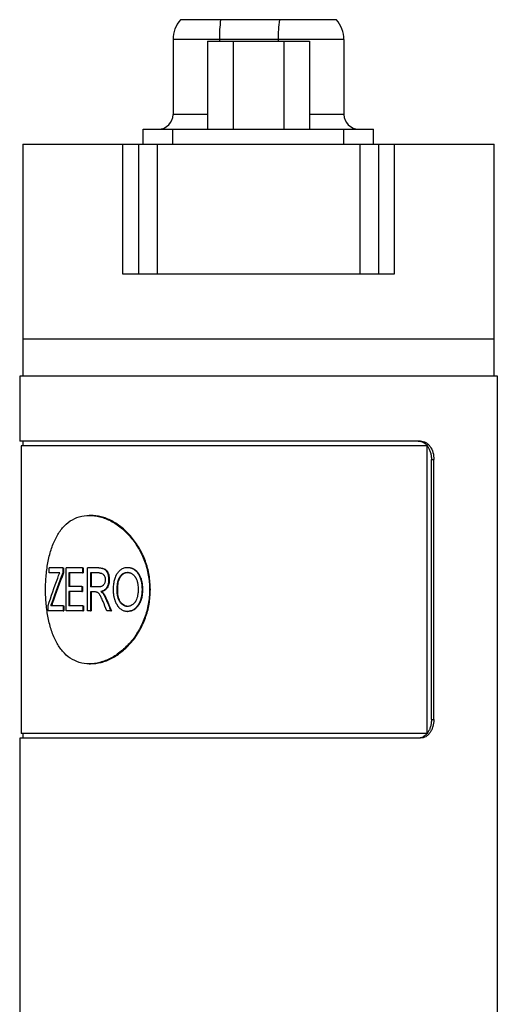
# Model space of a CAD drawing. Header units: inches. Extents: x 3.16 to 12.52, y 1.38 to 9.55.
# Tile 5 of 10: x 7.79 to 8.29, y 4.62 to 5.66. Entities that reach past the tile are written whole.
import ezdxf

# ---------------------------------------------------------------- set-up
doc = ezdxf.new("R2010")
doc.units = ezdxf.units.IN
doc.header["$MEASUREMENT"] = 0

msp = doc.modelspace()

# ---------------------------------------------------------------- linework, layer by layer
at = {"color": 7, "linetype": 'Continuous', "lineweight": 25}
for p, q in [((7.9992, 5.661), (7.9566, 5.661)), ((8.0616, 5.661), (7.9992, 5.661)), ((8.1221, 5.661), (8.0616, 5.661)), ((7.9487, 5.6399), (7.9487, 5.5606)), ((7.9978, 5.6399), (7.9487, 5.6399)), ((7.9854, 5.6384), (7.9854, 5.5449)), ((7.9854, 5.6384), (8.0124, 5.6384)), ((8.0602, 5.6399), (7.9978, 5.6399)), ((7.9978, 5.6399), (7.9978, 5.6384)), ((8.0124, 5.6384), (8.0124, 5.5449)), ((8.0124, 5.6384), (8.0664, 5.6384)), ((8.13, 5.6399), (8.0602, 5.6399)), ((8.0602, 5.6399), (8.0602, 5.6384)), ((8.0664, 5.6384), (8.0664, 5.5449)), ((8.0664, 5.6384), (8.0934, 5.6384)), ((8.0934, 5.6384), (8.0934, 5.5449)), ((8.13, 5.6399), (8.13, 5.5606)), ((7.9854, 5.5606), (7.9487, 5.5606)), ((8.13, 5.5606), (8.0934, 5.5606)), ((7.9171, 5.5291), (7.9171, 5.5449)), ((7.9486, 5.5291), (7.9486, 5.5449)), ((7.9486, 5.5449), (8.1301, 5.5449)), ((8.1301, 5.5291), (8.1301, 5.5449)), ((8.1616, 5.5291), (8.1616, 5.5449)), ((7.7894, 5.5291), (7.7894, 5.3224)), ((7.7894, 5.5291), (7.8952, 5.5291)), ((7.8952, 5.3913), (7.8952, 5.5291)), ((7.8952, 5.5291), (7.9119, 5.5291)), ((7.9119, 5.5291), (7.9119, 5.3913)), ((7.9119, 5.5291), (7.9319, 5.5291)), ((7.9319, 5.5291), (7.9319, 5.3913)), ((7.9319, 5.5291), (8.1469, 5.5291)), ((8.1469, 5.5291), (8.1469, 5.3913)), ((8.1469, 5.5291), (8.1669, 5.5291)), ((8.1669, 5.5291), (8.1669, 5.3913)), ((8.1669, 5.5291), (8.1835, 5.5291)), ((8.1835, 5.5291), (8.1835, 5.3913)), ((8.1835, 5.5291), (8.2894, 5.5291)), ((8.2894, 5.3224), (8.2894, 5.5291)), ((7.9119, 5.3913), (7.8952, 5.3913)), ((7.9319, 5.3913), (7.9119, 5.3913)), ((8.1469, 5.3913), (7.9319, 5.3913)), ((8.1669, 5.3913), (8.1469, 5.3913)), ((8.1835, 5.3913), (8.1669, 5.3913)), ((7.7894, 5.3224), (7.7894, 5.2831)), ((8.2894, 5.3224), (7.7894, 5.3224)), ((8.2161, 5.3224), (7.7894, 5.3224)), ((8.2894, 5.3224), (8.2161, 5.3224)), ((8.2894, 5.2831), (8.2894, 5.3224)), ((7.7859, 5.2831), (7.7859, 5.2142)), ((8.2929, 5.2831), (7.7859, 5.2831)), ((8.2929, 4.1974), (8.2929, 5.2831)), ((8.2114, 5.2142), (7.7859, 5.2142)), ((7.7894, 5.2142), (7.7894, 5.2092)), ((7.7874, 5.2092), (7.7874, 4.9041)), ((8.2183, 5.2092), (7.7874, 5.2092)), ((8.2183, 4.9041), (8.2183, 5.2092)), ((8.2229, 4.9189), (8.2229, 5.1945)), ((8.2229, 5.1945), (8.2255, 5.1945)), ((8.2255, 4.9189), (8.2255, 5.1945)), ((7.8612, 5.1354), (7.8598, 5.1354)), ((7.8173, 5.0743), (7.8173, 5.0796)), ((7.8316, 5.0796), (7.8173, 5.0796)), ((7.8316, 5.0796), (7.8316, 5.0743)), ((7.8316, 5.0796), (7.8324, 5.0796)), ((7.8324, 5.0796), (7.8324, 5.0743)), ((7.8351, 5.0341), (7.8351, 5.0796)), ((7.8525, 5.0796), (7.8351, 5.0796)), ((7.8525, 5.0796), (7.8525, 5.0743)), ((7.8525, 5.0796), (7.8533, 5.0796)), ((7.8533, 5.0796), (7.8533, 5.0743)), ((7.8579, 5.0341), (7.8579, 5.0796)), ((7.87, 5.0796), (7.8579, 5.0796)), ((7.87, 5.0796), (7.8707, 5.0796)), ((7.9003, 5.0802), (7.9008, 5.0802)), ((7.9009, 5.0749), (7.9003, 5.0749)), ((7.8284, 5.0743), (7.8173, 5.0743)), ((7.8316, 5.0743), (7.8324, 5.0743)), ((7.8525, 5.0743), (7.8379, 5.0743)), ((7.8379, 5.0743), (7.8379, 5.0601)), ((7.8387, 5.0743), (7.8387, 5.0601)), ((7.8525, 5.0743), (7.8533, 5.0743)), ((7.8703, 5.0743), (7.8612, 5.0743)), ((7.8612, 5.0743), (7.8612, 5.0595)), ((7.8619, 5.0743), (7.8619, 5.0595)), ((7.8803, 5.0671), (7.8809, 5.0671)), ((7.8517, 5.0601), (7.8379, 5.0601)), ((7.8517, 5.0548), (7.8379, 5.0548)), ((7.8379, 5.0548), (7.8379, 5.0394)), ((7.8387, 5.0548), (7.8387, 5.0394)), ((7.8517, 5.0601), (7.8517, 5.0548)), ((7.8517, 5.0601), (7.8524, 5.0601)), ((7.8517, 5.0548), (7.8524, 5.0548)), ((7.8524, 5.0601), (7.8524, 5.0548)), ((7.8694, 5.0595), (7.8612, 5.0595)), ((7.8656, 5.0542), (7.8612, 5.0542)), ((7.8612, 5.0542), (7.8612, 5.0341)), ((7.8619, 5.0542), (7.8619, 5.0341)), ((7.8721, 5.0545), (7.8728, 5.0545)), ((7.8899, 5.0562), (7.8893, 5.0562)), ((7.9158, 5.0568), (7.9163, 5.0568)), ((7.8744, 5.0524), (7.875, 5.0524)), ((7.8774, 5.0466), (7.8781, 5.0466)), ((7.8161, 5.0341), (7.8161, 5.0397)), ((7.8319, 5.0341), (7.8161, 5.0341)), ((7.8319, 5.0394), (7.8188, 5.0394)), ((7.82, 5.0427), (7.8208, 5.0427)), ((7.8319, 5.0394), (7.8319, 5.0341)), ((7.8319, 5.0394), (7.8327, 5.0394)), ((7.8319, 5.0341), (7.8327, 5.0341)), ((7.8327, 5.0394), (7.8327, 5.0341)), ((7.8529, 5.0341), (7.8351, 5.0341)), ((7.8529, 5.0394), (7.8379, 5.0394)), ((7.8529, 5.0394), (7.8529, 5.0341)), ((7.8529, 5.0394), (7.8537, 5.0394)), ((7.8529, 5.0341), (7.8537, 5.0341)), ((7.8537, 5.0394), (7.8537, 5.0341)), ((7.8612, 5.0341), (7.8579, 5.0341)), ((7.8612, 5.0341), (7.8619, 5.0341)), ((7.8827, 5.0341), (7.8784, 5.0341)), ((7.8827, 5.0341), (7.8833, 5.0341)), ((7.9008, 5.0389), (7.9003, 5.0389)), ((7.9003, 5.0335), (7.9008, 5.0335)), ((7.9117, 5.0405), (7.9122, 5.0405)), ((7.8598, 4.9779), (7.8612, 4.9779)), ((8.2229, 4.9189), (8.2255, 4.9189)), ((7.7859, 4.8992), (7.7859, 4.1974)), ((8.2114, 4.8992), (7.7859, 4.8992)), ((8.2183, 4.9041), (7.7874, 4.9041)), ((7.7894, 4.9041), (7.7894, 4.8992))]:
    msp.add_line(p, q, dxfattribs=at)
for centre, radius, start, end in [((7.981, 5.6399), 0.0323, 139.1214, 180), ((8.1458, 5.6409), 0.148, 172.1946, 180.4), ((8.2082, 5.6409), 0.148, 172.1946, 180.4), ((8.0977, 5.6399), 0.0323, 0, 40.8786), ((7.933, 5.5606), 0.0157, 270, 0), ((8.1458, 5.5606), 0.0157, 180, 270)]:
    msp.add_arc(centre, radius, start, end, dxfattribs=at)
for points in [[(7.9171, 5.5449), (7.9176, 5.5449), (7.9185, 5.5449), (7.9258, 5.5449), (7.9362, 5.5449), (7.9445, 5.5449), (7.9486, 5.5449)], [(8.1301, 5.5449), (8.1342, 5.5449), (8.1425, 5.5449), (8.1529, 5.5449), (8.1602, 5.5449), (8.1611, 5.5449), (8.1616, 5.5449)], [(7.8161, 5.0397), (7.8193, 5.0494), (7.8226, 5.0592), (7.8262, 5.0689)], [(7.8316, 5.0743), (7.8275, 5.0638), (7.8236, 5.0532), (7.82, 5.0427)], [(7.8324, 5.0743), (7.8283, 5.0638), (7.8244, 5.0532), (7.8208, 5.0427)], [(7.8784, 5.0341), (7.8771, 5.0374), (7.8757, 5.0406), (7.8744, 5.0439)], [(7.8774, 5.0466), (7.8792, 5.0424), (7.8809, 5.0383), (7.8827, 5.0341)], [(7.8781, 5.0466), (7.8798, 5.0424), (7.8815, 5.0383), (7.8833, 5.0341)], [(7.82, 5.0427), (7.8196, 5.0416), (7.8192, 5.0405), (7.8188, 5.0394)], [(7.8208, 5.0427), (7.8204, 5.0416), (7.82, 5.0405), (7.8197, 5.0394)]]:
    msp.add_open_spline(points, degree=3, dxfattribs=at)
for points, knots in [([(8.209, 5.2142), (8.2095, 5.2141), (8.2104, 5.2141), (8.2123, 5.2137), (8.2142, 5.2129), (8.2167, 5.2112), (8.2189, 5.2088), (8.2207, 5.2055), (8.222, 5.2021), (8.2228, 5.1984), (8.2229, 5.1958), (8.2229, 5.1945)], [0, 0, 0, 0, 0.06235, 0.12498, 0.250152, 0.335087, 0.499761, 0.62462, 0.749438, 0.87426, 1, 1, 1, 1]), ([(8.2114, 5.2142), (8.2133, 5.2142), (8.2152, 5.2137), (8.2178, 5.2122), (8.2186, 5.2116), (8.2201, 5.2101), (8.2208, 5.2093), (8.2228, 5.2066), (8.2238, 5.2044), (8.2252, 5.1996), (8.2255, 5.1971), (8.2255, 5.1945)], [0, 0, 0, 0, 0.25, 0.25, 0.375, 0.375, 0.5, 0.5, 0.75, 0.75, 1, 1, 1, 1]), ([(7.9237, 5.0567), (7.9237, 5.0618), (7.9228, 5.0721), (7.9188, 5.087), (7.9123, 5.1007), (7.9038, 5.1127), (7.8937, 5.1226), (7.8826, 5.1299), (7.8711, 5.1344), (7.8597, 5.1359), (7.849, 5.1344), (7.8394, 5.1299), (7.8312, 5.1226), (7.8246, 5.1127), (7.8195, 5.1007), (7.8159, 5.087), (7.8138, 5.0721), (7.8131, 5.0567), (7.8138, 5.0412), (7.8159, 5.0264), (7.8195, 5.0127), (7.8246, 5.0006), (7.8312, 4.9908), (7.8394, 4.9835), (7.849, 4.979), (7.8597, 4.9774), (7.8711, 4.979), (7.8826, 4.9835), (7.8937, 4.9908), (7.9038, 5.0006), (7.9123, 5.0127), (7.9188, 5.0264), (7.9228, 5.0412), (7.9237, 5.0515), (7.9237, 5.0567)], [0, 0, 0, 0, 0.031123, 0.062281, 0.093458, 0.124685, 0.155959, 0.187278, 0.218631, 0.250001, 0.281373, 0.312726, 0.344044, 0.375318, 0.406544, 0.437726, 0.468874, 0.500004, 0.531133, 0.562281, 0.593463, 0.624689, 0.655963, 0.687281, 0.718634, 0.750006, 0.781377, 0.812729, 0.844047, 0.875322, 0.906549, 0.937726, 0.968887, 1, 1, 1, 1]), ([(7.9246, 5.0567), (7.9243, 5.0618), (7.9238, 5.0721), (7.9197, 5.087), (7.9133, 5.1007), (7.9048, 5.1127), (7.8948, 5.1226), (7.8838, 5.1299), (7.8723, 5.1345), (7.8649, 5.1351), (7.8612, 5.1354)], [0, 0, 0, 0, 0.124973, 0.250015, 0.374998, 0.500004, 0.625009, 0.750019, 0.875028, 1, 1, 1, 1]), ([(7.87, 5.0796), (7.8708, 5.0796), (7.8716, 5.0796), (7.8726, 5.0795), (7.8729, 5.0794), (7.8733, 5.0793), (7.8735, 5.0793), (7.8737, 5.0793), (7.8737, 5.0792), (7.8738, 5.0792), (7.8739, 5.0792), (7.8739, 5.0792), (7.874, 5.0792), (7.8744, 5.0791), (7.8747, 5.0789), (7.8752, 5.0787), (7.8754, 5.0787), (7.8756, 5.0785), (7.8757, 5.0785), (7.8758, 5.0784), (7.8758, 5.0784), (7.8762, 5.0781), (7.8765, 5.0779), (7.8769, 5.0775), (7.8771, 5.0774), (7.8773, 5.0771), (7.8775, 5.0769), (7.8778, 5.0765), (7.878, 5.0762), (7.8783, 5.0756), (7.8784, 5.0755), (7.8786, 5.0751), (7.8787, 5.0749), (7.8792, 5.0739), (7.8795, 5.0731), (7.8798, 5.0719), (7.8799, 5.0715), (7.88, 5.0708), (7.8801, 5.0706), (7.8801, 5.0703), (7.8801, 5.0702), (7.8801, 5.07), (7.8802, 5.0699), (7.8802, 5.0698), (7.8802, 5.0698), (7.8803, 5.0691), (7.8803, 5.0682), (7.8803, 5.0671)], [0, 0, 0, 0, 0.125, 0.125, 0.1875, 0.1875, 0.21875, 0.21875, 0.234375, 0.234375, 0.242188, 0.242188, 0.25, 0.25, 0.3125, 0.3125, 0.34375, 0.34375, 0.359375, 0.359375, 0.375, 0.375, 0.4375, 0.4375, 0.46875, 0.46875, 0.5, 0.5, 0.5625, 0.5625, 0.59375, 0.59375, 0.625, 0.625, 0.75, 0.75, 0.8125, 0.8125, 0.84375, 0.84375, 0.859375, 0.859375, 0.867188, 0.867188, 0.875, 0.875, 1, 1, 1, 1]), ([(7.8707, 5.0796), (7.8714, 5.0796), (7.8727, 5.0796), (7.8747, 5.0792), (7.8766, 5.0785), (7.8783, 5.0769), (7.8795, 5.0747), (7.8804, 5.0723), (7.8809, 5.0697), (7.8809, 5.068), (7.8809, 5.0671)], [0, 0, 0, 0, 0.139142, 0.250315, 0.375161, 0.49989, 0.624824, 0.749824, 0.874864, 1, 1, 1, 1]), ([(7.8855, 5.0563), (7.8855, 5.0572), (7.8855, 5.058), (7.8856, 5.059), (7.8856, 5.0594), (7.8856, 5.0598), (7.8856, 5.0599), (7.8856, 5.0602), (7.8856, 5.0602), (7.8856, 5.0603), (7.8856, 5.0604), (7.8856, 5.0604), (7.8856, 5.0604), (7.8857, 5.0612), (7.8858, 5.0619), (7.8859, 5.0629), (7.8859, 5.0633), (7.886, 5.0638), (7.886, 5.064), (7.8861, 5.0643), (7.8861, 5.0644), (7.8864, 5.0661), (7.8867, 5.0675), (7.8874, 5.0695), (7.8876, 5.0701), (7.888, 5.071), (7.8881, 5.0713), (7.8883, 5.0717), (7.8884, 5.0718), (7.8885, 5.0721), (7.8886, 5.0722), (7.8893, 5.0736), (7.89, 5.0747), (7.8913, 5.0761), (7.8917, 5.0766), (7.8926, 5.0774), (7.8931, 5.0778), (7.8946, 5.0788), (7.8957, 5.0794), (7.8974, 5.0799), (7.898, 5.08), (7.8986, 5.0801), (7.8987, 5.0801), (7.8988, 5.0801), (7.8989, 5.0801), (7.899, 5.0802), (7.8992, 5.0802), (7.8996, 5.0802), (7.8999, 5.0802), (7.9003, 5.0802)], [0, 0, 0, 0, 0.0625, 0.0625, 0.09375, 0.09375, 0.109375, 0.109375, 0.117188, 0.117188, 0.121094, 0.121094, 0.125, 0.125, 0.1875, 0.1875, 0.21875, 0.21875, 0.234375, 0.234375, 0.25, 0.25, 0.375, 0.375, 0.4375, 0.4375, 0.46875, 0.46875, 0.484375, 0.484375, 0.5, 0.5, 0.625, 0.625, 0.6875, 0.6875, 0.75, 0.75, 0.875, 0.875, 0.9375, 0.9375, 0.945312, 0.945312, 0.953125, 0.953125, 0.96875, 0.96875, 1, 1, 1, 1]), ([(7.8893, 5.0562), (7.8893, 5.0576), (7.8893, 5.0587), (7.8894, 5.0595), (7.8894, 5.0595), (7.8894, 5.0596), (7.8894, 5.0596), (7.8894, 5.0597), (7.8894, 5.0598), (7.8894, 5.06), (7.8894, 5.0602), (7.8895, 5.0606), (7.8895, 5.0609), (7.8896, 5.0617), (7.8896, 5.0622), (7.8897, 5.0627), (7.8897, 5.0628), (7.8898, 5.0629), (7.8898, 5.063), (7.8898, 5.0632), (7.8898, 5.0634), (7.8899, 5.0638), (7.89, 5.0641), (7.8901, 5.0649), (7.8903, 5.0654), (7.8907, 5.0669), (7.891, 5.0679), (7.8917, 5.0692), (7.8919, 5.0696), (7.8924, 5.0705), (7.8927, 5.0709), (7.8937, 5.0721), (7.8944, 5.0728), (7.8953, 5.0734), (7.8956, 5.0736), (7.896, 5.0738), (7.8962, 5.0739), (7.8968, 5.0742), (7.8972, 5.0744), (7.8981, 5.0747), (7.8985, 5.0747), (7.899, 5.0748), (7.8991, 5.0748), (7.8991, 5.0748), (7.8992, 5.0748), (7.8993, 5.0748), (7.8994, 5.0749), (7.8998, 5.0749), (7.9, 5.0749), (7.9003, 5.0749)], [0, 0, 0, 0, 0.125, 0.125, 0.128906, 0.128906, 0.132812, 0.132812, 0.140625, 0.140625, 0.15625, 0.15625, 0.1875, 0.1875, 0.25, 0.25, 0.257812, 0.257812, 0.265625, 0.265625, 0.28125, 0.28125, 0.3125, 0.3125, 0.375, 0.375, 0.5, 0.5, 0.5625, 0.5625, 0.625, 0.625, 0.75, 0.75, 0.78125, 0.78125, 0.8125, 0.8125, 0.875, 0.875, 0.9375, 0.9375, 0.945312, 0.945312, 0.953125, 0.953125, 0.96875, 0.96875, 1, 1, 1, 1]), ([(7.8899, 5.0562), (7.8899, 5.0573), (7.8899, 5.0594), (7.8903, 5.0637), (7.8914, 5.0679), (7.8936, 5.0714), (7.8957, 5.0734), (7.8977, 5.0745), (7.8995, 5.0748), (7.9004, 5.0749), (7.9009, 5.0749)], [0, 0, 0, 0, 0.1252745, 0.2505395, 0.4999021, 0.6248954, 0.7498423, 0.8747612, 0.9373643, 1, 1, 1, 1]), ([(7.9003, 5.0802), (7.9007, 5.0802), (7.901, 5.0802), (7.9014, 5.0802), (7.9016, 5.0802), (7.9017, 5.0801), (7.9018, 5.0801), (7.9019, 5.0801), (7.9019, 5.0801), (7.902, 5.0801), (7.902, 5.0801), (7.9024, 5.0801), (7.9027, 5.08), (7.9031, 5.0799), (7.9032, 5.0799), (7.9035, 5.0798), (7.9036, 5.0798), (7.9049, 5.0794), (7.906, 5.0789), (7.9081, 5.0775), (7.909, 5.0767), (7.9103, 5.0753), (7.9107, 5.0748), (7.9113, 5.074), (7.9115, 5.0737), (7.9117, 5.0733), (7.9118, 5.0732), (7.912, 5.0729), (7.9121, 5.0727), (7.9128, 5.0715), (7.9134, 5.0703), (7.9141, 5.0684), (7.9143, 5.0677), (7.9146, 5.0667), (7.9147, 5.0664), (7.9148, 5.0659), (7.9148, 5.0657), (7.9149, 5.0654), (7.915, 5.0652), (7.9151, 5.0644), (7.9152, 5.0637), (7.9154, 5.0627), (7.9154, 5.0624), (7.9155, 5.0619), (7.9155, 5.0617), (7.9156, 5.0613), (7.9156, 5.0611), (7.9156, 5.0606), (7.9157, 5.0603), (7.9157, 5.0598), (7.9157, 5.0596), (7.9157, 5.0593), (7.9157, 5.0592), (7.9157, 5.0591), (7.9157, 5.0591), (7.9157, 5.059), (7.9157, 5.0589), (7.9158, 5.0584), (7.9158, 5.0577), (7.9158, 5.0568)], [0, 0, 0, 0, 0.03125, 0.03125, 0.046875, 0.046875, 0.054688, 0.054688, 0.058594, 0.058594, 0.0625, 0.0625, 0.09375, 0.09375, 0.109375, 0.109375, 0.125, 0.125, 0.25, 0.25, 0.375, 0.375, 0.4375, 0.4375, 0.46875, 0.46875, 0.484375, 0.484375, 0.5, 0.5, 0.625, 0.625, 0.6875, 0.6875, 0.71875, 0.71875, 0.734375, 0.734375, 0.75, 0.75, 0.8125, 0.8125, 0.84375, 0.84375, 0.859375, 0.859375, 0.875, 0.875, 0.90625, 0.90625, 0.921875, 0.921875, 0.929688, 0.929688, 0.933594, 0.933594, 0.9375, 0.9375, 1, 1, 1, 1]), ([(7.9003, 5.0749), (7.901, 5.0749), (7.9015, 5.0748), (7.9019, 5.0748), (7.9019, 5.0748), (7.902, 5.0747), (7.902, 5.0747), (7.9021, 5.0747), (7.9022, 5.0747), (7.9023, 5.0747), (7.9025, 5.0746), (7.9028, 5.0745), (7.9031, 5.0745), (7.9036, 5.0743), (7.9038, 5.0742), (7.9043, 5.074), (7.9045, 5.0738), (7.9052, 5.0734), (7.9056, 5.0731), (7.9063, 5.0726), (7.9065, 5.0724), (7.9069, 5.072), (7.9071, 5.0718), (7.9077, 5.0712), (7.908, 5.0708), (7.9085, 5.0701), (7.9087, 5.0698), (7.909, 5.0693), (7.9091, 5.0691), (7.9093, 5.0688), (7.9093, 5.0688), (7.9093, 5.0687), (7.9093, 5.0686), (7.9094, 5.0685), (7.9095, 5.0683), (7.9097, 5.0679), (7.9098, 5.0676), (7.9099, 5.0673)], [0, 0, 0, 0, 0.125, 0.125, 0.132812, 0.132812, 0.140625, 0.140625, 0.15625, 0.15625, 0.1875, 0.1875, 0.25, 0.25, 0.3125, 0.3125, 0.375, 0.375, 0.5, 0.5, 0.5625, 0.5625, 0.625, 0.625, 0.75, 0.75, 0.8125, 0.8125, 0.875, 0.875, 0.890625, 0.890625, 0.90625, 0.90625, 0.9375, 0.9375, 1, 1, 1, 1]), ([(7.9008, 5.0802), (7.9014, 5.0802), (7.9026, 5.0801), (7.9049, 5.0796), (7.9076, 5.0783), (7.9105, 5.0759), (7.9127, 5.0727), (7.9144, 5.069), (7.9156, 5.0651), (7.916, 5.0616), (7.9162, 5.0589), (7.9163, 5.0575), (7.9163, 5.0568)], [0, 0, 0, 0, 0.0625604, 0.1251065, 0.2499247, 0.3735162, 0.4996756, 0.6223913, 0.7497371, 0.874829, 0.9374107, 1, 1, 1, 1]), ([(7.8262, 5.0689), (7.8265, 5.0699), (7.8269, 5.0708), (7.8274, 5.0721), (7.8276, 5.0725), (7.828, 5.0734), (7.8282, 5.0738), (7.8284, 5.0743)], [0, 0, 0, 0, 0.5, 0.5, 0.75, 0.75, 1, 1, 1, 1]), ([(7.8767, 5.0671), (7.8766, 5.0667), (7.8766, 5.0664), (7.8766, 5.066), (7.8766, 5.0658), (7.8766, 5.0657), (7.8766, 5.0656), (7.8765, 5.0655), (7.8765, 5.0654), (7.8764, 5.0648), (7.8763, 5.0642), (7.8759, 5.0632), (7.8757, 5.0627), (7.8751, 5.0618), (7.8748, 5.0614), (7.8743, 5.0609), (7.8743, 5.0609), (7.8741, 5.0607), (7.874, 5.0607), (7.8737, 5.0605), (7.8735, 5.0604), (7.8729, 5.0601), (7.8725, 5.0599), (7.8719, 5.0598), (7.8719, 5.0598), (7.8718, 5.0597), (7.8717, 5.0597), (7.8716, 5.0597), (7.8715, 5.0597), (7.8711, 5.0596), (7.8709, 5.0596), (7.8706, 5.0596), (7.8706, 5.0596), (7.8706, 5.0596), (7.8706, 5.0596), (7.8705, 5.0596), (7.8705, 5.0596), (7.8703, 5.0596), (7.8702, 5.0596), (7.8699, 5.0596), (7.8696, 5.0595), (7.8694, 5.0595)], [0, 0, 0, 0, 0.0625, 0.0625, 0.09375, 0.09375, 0.109375, 0.109375, 0.125, 0.125, 0.25, 0.25, 0.375, 0.375, 0.5, 0.5, 0.53125, 0.53125, 0.5625, 0.5625, 0.625, 0.625, 0.75, 0.75, 0.765625, 0.765625, 0.78125, 0.78125, 0.8125, 0.8125, 0.875, 0.875, 0.882812, 0.882812, 0.890625, 0.890625, 0.90625, 0.90625, 0.9375, 0.9375, 1, 1, 1, 1]), ([(7.8703, 5.0743), (7.8708, 5.0743), (7.8712, 5.0743), (7.8715, 5.0742), (7.8716, 5.0742), (7.8716, 5.0742), (7.8717, 5.0742), (7.8718, 5.0742), (7.8719, 5.0742), (7.8722, 5.0741), (7.8724, 5.074), (7.8731, 5.0738), (7.8734, 5.0737), (7.8742, 5.0732), (7.8745, 5.073), (7.8749, 5.0725), (7.8751, 5.0723), (7.8754, 5.0719), (7.8755, 5.0717), (7.8759, 5.0711), (7.8761, 5.0706), (7.8763, 5.0699), (7.8764, 5.0697), (7.8765, 5.0692), (7.8765, 5.0689), (7.8766, 5.0686), (7.8766, 5.0685), (7.8766, 5.0684), (7.8766, 5.0684), (7.8766, 5.0682), (7.8766, 5.0681), (7.8766, 5.0677), (7.8766, 5.0674), (7.8767, 5.0671)], [0, 0, 0, 0, 0.125, 0.125, 0.140625, 0.140625, 0.15625, 0.15625, 0.1875, 0.1875, 0.25, 0.25, 0.375, 0.375, 0.5, 0.5, 0.5625, 0.5625, 0.625, 0.625, 0.75, 0.75, 0.8125, 0.8125, 0.875, 0.875, 0.890625, 0.890625, 0.90625, 0.90625, 0.9375, 0.9375, 1, 1, 1, 1]), ([(7.8803, 5.0671), (7.8803, 5.0666), (7.8803, 5.0662), (7.8803, 5.0656), (7.8803, 5.0654), (7.8803, 5.0652), (7.8802, 5.0651), (7.8802, 5.065), (7.8802, 5.065), (7.8802, 5.0649), (7.8802, 5.0649), (7.8802, 5.0644), (7.8801, 5.0641), (7.88, 5.0635), (7.88, 5.0633), (7.8799, 5.063), (7.8799, 5.0628), (7.8797, 5.0618), (7.8794, 5.0611), (7.8789, 5.0598), (7.8786, 5.0592), (7.8778, 5.0581), (7.8774, 5.0575), (7.8767, 5.0569), (7.8765, 5.0566), (7.8761, 5.0563), (7.876, 5.0562), (7.8757, 5.056), (7.8756, 5.0559), (7.8752, 5.0557), (7.8749, 5.0555), (7.8744, 5.0553), (7.8741, 5.0551), (7.8737, 5.055), (7.8735, 5.0549), (7.8733, 5.0548), (7.8732, 5.0548), (7.8731, 5.0548), (7.8731, 5.0548), (7.8728, 5.0547), (7.8725, 5.0546), (7.8721, 5.0545)], [0, 0, 0, 0, 0.0625, 0.0625, 0.09375, 0.09375, 0.109375, 0.109375, 0.117188, 0.117188, 0.125, 0.125, 0.1875, 0.1875, 0.21875, 0.21875, 0.25, 0.25, 0.375, 0.375, 0.5, 0.5, 0.625, 0.625, 0.6875, 0.6875, 0.71875, 0.71875, 0.75, 0.75, 0.8125, 0.8125, 0.875, 0.875, 0.90625, 0.90625, 0.921875, 0.921875, 0.9375, 0.9375, 1, 1, 1, 1]), ([(7.8809, 5.0671), (7.8809, 5.0663), (7.8809, 5.0648), (7.8805, 5.0626), (7.8799, 5.0605), (7.8785, 5.0579), (7.8766, 5.056), (7.8747, 5.0551), (7.8736, 5.0547), (7.8731, 5.0546), (7.8728, 5.0545)], [0, 0, 0, 0, 0.1252696, 0.250427, 0.3764797, 0.5006237, 0.7495148, 0.8758943, 0.9338822, 1, 1, 1, 1]), ([(7.9099, 5.0673), (7.9103, 5.0662), (7.9106, 5.0654), (7.9107, 5.0647), (7.9108, 5.0647), (7.9108, 5.0646), (7.9108, 5.0645), (7.9108, 5.0643), (7.9109, 5.0642), (7.9109, 5.0639), (7.911, 5.0637), (7.9111, 5.063), (7.9112, 5.0626), (7.9114, 5.0614), (7.9115, 5.0605), (7.9116, 5.0595), (7.9116, 5.0595), (7.9116, 5.0594), (7.9116, 5.0594), (7.9116, 5.0592), (7.9116, 5.0592), (7.9116, 5.0589), (7.9116, 5.0587), (7.9116, 5.058), (7.9116, 5.0575), (7.9117, 5.057)], [0, 0, 0, 0, 0.25, 0.25, 0.265625, 0.265625, 0.28125, 0.28125, 0.3125, 0.3125, 0.375, 0.375, 0.5, 0.5, 0.75, 0.75, 0.765625, 0.765625, 0.78125, 0.78125, 0.8125, 0.8125, 0.875, 0.875, 1, 1, 1, 1]), ([(7.8612, 4.9779), (7.8649, 4.9782), (7.8723, 4.9788), (7.8838, 4.9835), (7.8948, 4.9908), (7.9049, 5.0007), (7.9133, 5.0127), (7.9197, 5.0264), (7.9238, 5.0412), (7.9243, 5.0515), (7.9246, 5.0567)], [0, 0, 0, 0, 0.12498, 0.249992, 0.375003, 0.500012, 0.625022, 0.750006, 0.875062, 1, 1, 1, 1]), ([(7.8744, 5.0439), (7.8736, 5.0457), (7.873, 5.0472), (7.8722, 5.049), (7.8719, 5.0495), (7.8716, 5.0501), (7.8715, 5.0503), (7.8713, 5.0506), (7.8713, 5.0507), (7.8712, 5.0508), (7.8712, 5.0509), (7.8711, 5.0509), (7.8711, 5.0509), (7.8711, 5.051), (7.8711, 5.051), (7.8711, 5.051), (7.8711, 5.051), (7.8707, 5.0517), (7.8703, 5.0522), (7.8697, 5.0528), (7.8695, 5.053), (7.869, 5.0534), (7.8689, 5.0535), (7.8684, 5.0537), (7.8682, 5.0538), (7.8678, 5.0539), (7.8677, 5.054), (7.8675, 5.054), (7.8674, 5.0541), (7.8673, 5.0541), (7.8673, 5.0541), (7.8672, 5.0541), (7.8672, 5.0541), (7.8668, 5.0542), (7.8663, 5.0542), (7.8656, 5.0542)], [0, 0, 0, 0, 0.25, 0.25, 0.375, 0.375, 0.4375, 0.4375, 0.46875, 0.46875, 0.484375, 0.484375, 0.492188, 0.492188, 0.496094, 0.496094, 0.5, 0.5, 0.625, 0.625, 0.6875, 0.6875, 0.75, 0.75, 0.8125, 0.8125, 0.84375, 0.84375, 0.859375, 0.859375, 0.867188, 0.867188, 0.875, 0.875, 1, 1, 1, 1]), ([(7.8721, 5.0545), (7.8724, 5.0543), (7.8726, 5.0542), (7.8729, 5.0539), (7.873, 5.0538), (7.8731, 5.0537), (7.8732, 5.0537), (7.8732, 5.0537), (7.8732, 5.0536), (7.8733, 5.0536), (7.8733, 5.0536), (7.8734, 5.0535), (7.8735, 5.0534), (7.8737, 5.0532), (7.8737, 5.0532), (7.8738, 5.0531), (7.8738, 5.0531), (7.874, 5.0529), (7.8742, 5.0527), (7.8744, 5.0524)], [0, 0, 0, 0, 0.25, 0.25, 0.375, 0.375, 0.4375, 0.4375, 0.46875, 0.46875, 0.5, 0.5, 0.625, 0.625, 0.6875, 0.6875, 0.75, 0.75, 1, 1, 1, 1]), ([(7.8728, 5.0545), (7.8732, 5.0542), (7.8738, 5.0538), (7.8745, 5.053), (7.8749, 5.0526), (7.875, 5.0524)], [0, 0, 0, 0, 0.499969, 0.749972, 1, 1, 1, 1]), ([(7.8892, 5.0407), (7.889, 5.0411), (7.8888, 5.0414), (7.8886, 5.0418), (7.8885, 5.042), (7.8884, 5.0421), (7.8884, 5.0422), (7.8883, 5.0423), (7.8883, 5.0423), (7.8883, 5.0424), (7.8883, 5.0424), (7.8882, 5.0427), (7.888, 5.043), (7.8878, 5.0434), (7.8878, 5.0436), (7.8876, 5.0439), (7.8876, 5.0441), (7.8873, 5.0448), (7.8871, 5.0455), (7.8868, 5.0464), (7.8867, 5.0468), (7.8865, 5.0474), (7.8864, 5.0478), (7.886, 5.0494), (7.8858, 5.0508), (7.8856, 5.0525), (7.8856, 5.0528), (7.8856, 5.0534), (7.8856, 5.0535), (7.8856, 5.0538), (7.8855, 5.0539), (7.8855, 5.054), (7.8855, 5.054), (7.8855, 5.0541), (7.8855, 5.0542), (7.8855, 5.0547), (7.8855, 5.0554), (7.8855, 5.0563)], [0, 0, 0, 0, 0.0625, 0.0625, 0.09375, 0.09375, 0.109375, 0.109375, 0.117188, 0.117188, 0.125, 0.125, 0.1875, 0.1875, 0.21875, 0.21875, 0.25, 0.25, 0.375, 0.375, 0.4375, 0.4375, 0.5, 0.5, 0.75, 0.75, 0.8125, 0.8125, 0.84375, 0.84375, 0.859375, 0.859375, 0.867188, 0.867188, 0.875, 0.875, 1, 1, 1, 1]), ([(7.9003, 5.0389), (7.9, 5.0389), (7.8997, 5.0389), (7.8994, 5.0389), (7.8993, 5.0389), (7.8992, 5.0389), (7.8992, 5.0389), (7.8991, 5.0389), (7.899, 5.0389), (7.8986, 5.039), (7.8981, 5.0391), (7.8969, 5.0395), (7.8961, 5.0399), (7.8946, 5.0409), (7.894, 5.0415), (7.8927, 5.0429), (7.8922, 5.0437), (7.8913, 5.0454), (7.8909, 5.0463), (7.8905, 5.0473), (7.8905, 5.0474), (7.8904, 5.0477), (7.8904, 5.0478), (7.8903, 5.0481), (7.8902, 5.0484), (7.89, 5.0491), (7.8899, 5.0496), (7.8898, 5.0503), (7.8898, 5.0504), (7.8897, 5.0506), (7.8897, 5.0507), (7.8896, 5.0511), (7.8896, 5.0514), (7.8895, 5.0521), (7.8895, 5.0526), (7.8894, 5.0532), (7.8894, 5.0532), (7.8894, 5.0533), (7.8894, 5.0534), (7.8894, 5.0535), (7.8894, 5.0536), (7.8894, 5.054), (7.8893, 5.0542), (7.8893, 5.055), (7.8893, 5.0555), (7.8893, 5.0562)], [0, 0, 0, 0, 0.03125, 0.03125, 0.046875, 0.046875, 0.054688, 0.054688, 0.0625, 0.0625, 0.125, 0.125, 0.25, 0.25, 0.375, 0.375, 0.5, 0.5, 0.625, 0.625, 0.640625, 0.640625, 0.65625, 0.65625, 0.6875, 0.6875, 0.75, 0.75, 0.765625, 0.765625, 0.78125, 0.78125, 0.8125, 0.8125, 0.875, 0.875, 0.882812, 0.882812, 0.890625, 0.890625, 0.90625, 0.90625, 0.9375, 0.9375, 1, 1, 1, 1]), ([(7.9008, 5.0389), (7.9004, 5.0389), (7.8995, 5.0389), (7.8978, 5.0393), (7.8959, 5.0403), (7.8939, 5.0421), (7.8922, 5.0445), (7.8911, 5.0472), (7.8903, 5.0501), (7.8899, 5.0531), (7.8899, 5.0552), (7.8899, 5.0562)], [0, 0, 0, 0, 0.062266, 0.125734, 0.249632, 0.375157, 0.499745, 0.624714, 0.749763, 0.874853, 1, 1, 1, 1]), ([(7.9117, 5.057), (7.9116, 5.0556), (7.9116, 5.0546), (7.9115, 5.0538), (7.9115, 5.0537), (7.9115, 5.0537), (7.9115, 5.0536), (7.9115, 5.0535), (7.9115, 5.0535), (7.9115, 5.0532), (7.9115, 5.0531), (7.9114, 5.0527), (7.9114, 5.0524), (7.9113, 5.0516), (7.9112, 5.0512), (7.9111, 5.0506), (7.9111, 5.0505), (7.9111, 5.0504), (7.9111, 5.0503), (7.911, 5.0501), (7.911, 5.05), (7.9109, 5.0496), (7.9109, 5.0493), (7.9107, 5.0485), (7.9105, 5.048), (7.91, 5.0465), (7.9096, 5.0456), (7.9091, 5.0447), (7.9091, 5.0446), (7.9089, 5.0444), (7.9089, 5.0443), (7.9087, 5.0439), (7.9085, 5.0437), (7.9081, 5.0431), (7.9078, 5.0427), (7.9072, 5.042), (7.9068, 5.0416), (7.9061, 5.041), (7.9057, 5.0407), (7.9046, 5.0399), (7.9038, 5.0395), (7.9027, 5.0392), (7.9025, 5.0391), (7.9021, 5.039), (7.902, 5.039), (7.9019, 5.039), (7.9018, 5.039), (7.9017, 5.039), (7.9017, 5.039), (7.9013, 5.0389), (7.9008, 5.0389), (7.9003, 5.0389)], [0, 0, 0, 0, 0.125, 0.125, 0.128906, 0.128906, 0.132812, 0.132812, 0.140625, 0.140625, 0.15625, 0.15625, 0.1875, 0.1875, 0.25, 0.25, 0.257812, 0.257812, 0.265625, 0.265625, 0.28125, 0.28125, 0.3125, 0.3125, 0.375, 0.375, 0.5, 0.5, 0.515625, 0.515625, 0.53125, 0.53125, 0.5625, 0.5625, 0.625, 0.625, 0.6875, 0.6875, 0.75, 0.75, 0.875, 0.875, 0.90625, 0.90625, 0.921875, 0.921875, 0.929688, 0.929688, 0.9375, 0.9375, 1, 1, 1, 1]), ([(7.9158, 5.0568), (7.9158, 5.0564), (7.9158, 5.0559), (7.9158, 5.0554), (7.9157, 5.0552), (7.9157, 5.055), (7.9157, 5.0549), (7.9157, 5.0548), (7.9157, 5.0548), (7.9157, 5.0547), (7.9157, 5.0547), (7.9157, 5.0543), (7.9157, 5.0539), (7.9156, 5.0532), (7.9156, 5.0529), (7.9154, 5.0511), (7.9152, 5.0497), (7.9147, 5.0476), (7.9146, 5.0469), (7.9142, 5.0459), (7.9141, 5.0455), (7.9139, 5.0449), (7.9138, 5.0446), (7.9135, 5.0439), (7.9134, 5.0435), (7.9131, 5.043), (7.9131, 5.0429), (7.913, 5.0427), (7.9129, 5.0426), (7.9129, 5.0425), (7.9128, 5.0424), (7.9128, 5.0424), (7.9128, 5.0423), (7.9126, 5.0419), (7.9122, 5.0413), (7.9117, 5.0405)], [0, 0, 0, 0, 0.0625, 0.0625, 0.09375, 0.09375, 0.109375, 0.109375, 0.117188, 0.117188, 0.125, 0.125, 0.1875, 0.1875, 0.25, 0.25, 0.5, 0.5, 0.625, 0.625, 0.6875, 0.6875, 0.75, 0.75, 0.8125, 0.8125, 0.84375, 0.84375, 0.859375, 0.859375, 0.867188, 0.867188, 0.875, 0.875, 1, 1, 1, 1]), ([(7.9163, 5.0568), (7.9162, 5.0561), (7.9162, 5.0547), (7.916, 5.0518), (7.9155, 5.0482), (7.9144, 5.0448), (7.9133, 5.0423), (7.9126, 5.0411), (7.9122, 5.0405)], [0, 0, 0, 0, 0.125074, 0.250129, 0.500105, 0.749932, 0.874951, 1, 1, 1, 1]), ([(7.8744, 5.0524), (7.8746, 5.0521), (7.8748, 5.0518), (7.875, 5.0515), (7.875, 5.0514), (7.8751, 5.0512), (7.8751, 5.0512), (7.8752, 5.0511), (7.8752, 5.0511), (7.8755, 5.0506), (7.8758, 5.0501), (7.8762, 5.0493), (7.8763, 5.0491), (7.8765, 5.0487), (7.8766, 5.0486), (7.8766, 5.0484), (7.8767, 5.0483), (7.8767, 5.0482), (7.8768, 5.0481), (7.8769, 5.0478), (7.8772, 5.0473), (7.8774, 5.0466)], [0, 0, 0, 0, 0.125, 0.125, 0.1875, 0.1875, 0.21875, 0.21875, 0.25, 0.25, 0.5, 0.5, 0.625, 0.625, 0.6875, 0.6875, 0.71875, 0.71875, 0.75, 0.75, 1, 1, 1, 1]), ([(7.875, 5.0524), (7.8753, 5.0519), (7.8759, 5.051), (7.8767, 5.0496), (7.8774, 5.0481), (7.8779, 5.0471), (7.8781, 5.0466)], [0, 0, 0, 0, 0.2500095, 0.5000026, 0.7499911, 1, 1, 1, 1]), ([(7.9003, 5.0335), (7.8999, 5.0336), (7.8996, 5.0336), (7.8992, 5.0336), (7.899, 5.0336), (7.8989, 5.0336), (7.8988, 5.0336), (7.8987, 5.0336), (7.8987, 5.0336), (7.8987, 5.0336), (7.8987, 5.0336), (7.8981, 5.0337), (7.8975, 5.0338), (7.8964, 5.0341), (7.8959, 5.0343), (7.8949, 5.0348), (7.8944, 5.0351), (7.8935, 5.0357), (7.893, 5.036), (7.8921, 5.0368), (7.8917, 5.0372), (7.8911, 5.0379), (7.8909, 5.0382), (7.8906, 5.0385), (7.8905, 5.0386), (7.8904, 5.0388), (7.8904, 5.0389), (7.8903, 5.039), (7.8903, 5.039), (7.8902, 5.0391), (7.8902, 5.0391), (7.89, 5.0395), (7.8896, 5.04), (7.8892, 5.0407)], [0, 0, 0, 0, 0.0625, 0.0625, 0.09375, 0.09375, 0.109375, 0.109375, 0.117188, 0.117188, 0.125, 0.125, 0.25, 0.25, 0.375, 0.375, 0.5, 0.5, 0.625, 0.625, 0.75, 0.75, 0.8125, 0.8125, 0.84375, 0.84375, 0.859375, 0.859375, 0.867188, 0.867188, 0.875, 0.875, 1, 1, 1, 1]), ([(7.9117, 5.0405), (7.9115, 5.0401), (7.9113, 5.0398), (7.911, 5.0395), (7.9109, 5.0394), (7.9108, 5.0392), (7.9108, 5.0391), (7.9107, 5.0391), (7.9107, 5.0391), (7.9107, 5.039), (7.9107, 5.039), (7.9105, 5.0387), (7.9103, 5.0385), (7.9099, 5.038), (7.9097, 5.0378), (7.9086, 5.0367), (7.9077, 5.0359), (7.9062, 5.035), (7.9057, 5.0348), (7.9047, 5.0343), (7.9041, 5.0341), (7.9033, 5.0339), (7.903, 5.0338), (7.9026, 5.0337), (7.9025, 5.0337), (7.9023, 5.0337), (7.9022, 5.0337), (7.9021, 5.0337), (7.9021, 5.0337), (7.902, 5.0336), (7.902, 5.0336), (7.9016, 5.0336), (7.901, 5.0336), (7.9003, 5.0335)], [0, 0, 0, 0, 0.0625, 0.0625, 0.09375, 0.09375, 0.109375, 0.109375, 0.117188, 0.117188, 0.125, 0.125, 0.1875, 0.1875, 0.25, 0.25, 0.5, 0.5, 0.625, 0.625, 0.75, 0.75, 0.8125, 0.8125, 0.84375, 0.84375, 0.859375, 0.859375, 0.867188, 0.867188, 0.875, 0.875, 1, 1, 1, 1]), ([(7.9122, 5.0405), (7.9119, 5.04), (7.9112, 5.0389), (7.9096, 5.0371), (7.9073, 5.0352), (7.9047, 5.034), (7.9025, 5.0336), (7.9014, 5.0336), (7.9008, 5.0335)], [0, 0, 0, 0, 0.125171, 0.250287, 0.500041, 0.749737, 0.874836, 1, 1, 1, 1]), ([(8.2229, 4.9189), (8.2229, 4.9182), (8.2229, 4.917), (8.2227, 4.915), (8.2224, 4.9132), (8.2218, 4.9107), (8.2208, 4.9079), (8.2189, 4.9046), (8.2167, 4.9022), (8.2145, 4.9007), (8.2128, 4.8998), (8.2109, 4.8993), (8.2097, 4.8992), (8.209, 4.8992)], [0, 0, 0, 0, 0.062343, 0.124927, 0.187732, 0.250195, 0.374995, 0.499852, 0.664963, 0.748529, 0.831841, 0.915698, 1, 1, 1, 1]), ([(8.2255, 4.9189), (8.2255, 4.9163), (8.2252, 4.9137), (8.2241, 4.9102), (8.2237, 4.909), (8.2227, 4.9069), (8.2221, 4.9059), (8.2208, 4.9041), (8.2201, 4.9032), (8.2186, 4.9018), (8.2178, 4.9012), (8.2152, 4.8997), (8.2133, 4.8992), (8.2114, 4.8992)], [0, 0, 0, 0, 0.25, 0.25, 0.375, 0.375, 0.5, 0.5, 0.625, 0.625, 0.75, 0.75, 1, 1, 1, 1])]:
    msp.add_open_spline(points, degree=3, knots=knots, dxfattribs=at)

doc.saveas('drawing.dxf')
